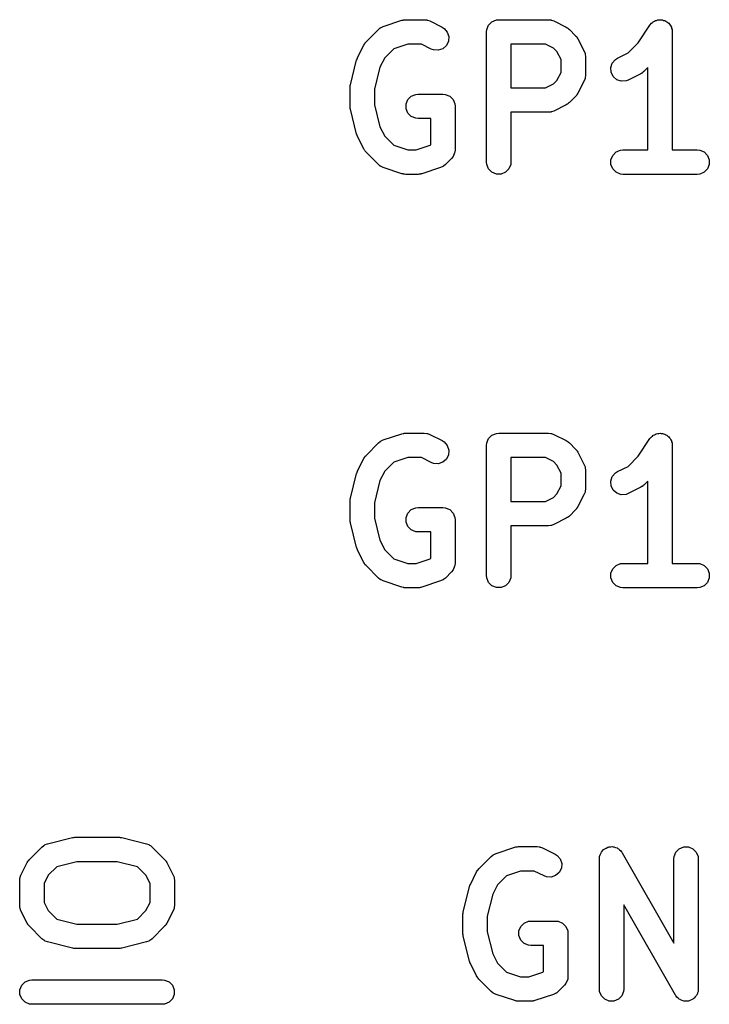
# Model space of a CAD drawing. Extents: x 100 to 226, y -132 to -42.
# Tile 16 of 33: x 211.42 to 215.65, y -95.33 to -89.28. Entities that reach past the tile are written whole.
import ezdxf

# ---------------------------------------------------------------- set-up
doc = ezdxf.new("R2010")
doc.units = 0
doc.layers.add('BLACK', color=7, linetype='CONTINUOUS')

msp = doc.modelspace()

# ---------------------------------------------------------------- linework, layer by layer
at = {"layer": 'BLACK', "linetype": 'CONTINUOUS'}
for p, q in [((213.621073, -89.341107), (213.632438, -89.331779)), ((213.632438, -89.331779), (213.63493, -89.330746)), ((213.63493, -89.330746), (213.636964, -89.328983)), ((213.636964, -89.328983), (213.650389, -89.322989)), ((213.650389, -89.322989), (213.764675, -89.284894)), ((213.764675, -89.284894), (213.771928, -89.283244)), ((213.771928, -89.283244), (213.77376, -89.282486)), ((213.77376, -89.282486), (213.776414, -89.282224)), ((213.776414, -89.282224), (213.779012, -89.281634)), ((213.779012, -89.281634), (213.780986, -89.281774)), ((213.780986, -89.281774), (213.788392, -89.281045)), ((213.788392, -89.281045), (213.902678, -89.281045)), ((213.902678, -89.281045), (213.91731, -89.282486)), ((213.91731, -89.282486), (213.919799, -89.283517)), ((213.919799, -89.283517), (213.922487, -89.283708)), ((213.922487, -89.283708), (213.936219, -89.288963)), ((213.936219, -89.288963), (214.012409, -89.327058)), ((214.012409, -89.327058), (214.024852, -89.33489)), ((214.024852, -89.33489), (214.044025, -89.356998)), ((214.286262, -89.341413), (214.297461, -89.314377)), ((214.297461, -89.314377), (214.318153, -89.293685)), ((214.318153, -89.293685), (214.345189, -89.282486)), ((214.345189, -89.282486), (214.359821, -89.281045)), ((214.359821, -89.281045), (214.664583, -89.281045)), ((214.664583, -89.281045), (214.679215, -89.282486)), ((214.679215, -89.282486), (214.681704, -89.283517)), ((214.681704, -89.283517), (214.684392, -89.283708)), ((214.684392, -89.283708), (214.698124, -89.288963)), ((214.698124, -89.288963), (214.774314, -89.327058)), ((214.774314, -89.327058), (214.780613, -89.331022)), ((214.780613, -89.331022), (214.782441, -89.33178)), ((214.782441, -89.33178), (214.784497, -89.333468)), ((214.784497, -89.333468), (214.786757, -89.33489)), ((214.786757, -89.33489), (214.788056, -89.336388)), ((214.788056, -89.336388), (214.793806, -89.341107)), ((215.21582, -89.42255), (215.287893, -89.314442)), ((215.287893, -89.314442), (215.287927, -89.314399)), ((215.287927, -89.314399), (215.287937, -89.314377)), ((215.287937, -89.314377), (215.287988, -89.314325)), ((215.287988, -89.314325), (215.297209, -89.303067)), ((215.297209, -89.303067), (215.303378, -89.298935)), ((215.303378, -89.298935), (215.308629, -89.293685)), ((215.308629, -89.293685), (215.315418, -89.290872)), ((215.315418, -89.290872), (215.321524, -89.286784)), ((215.321524, -89.286784), (215.328804, -89.285327)), ((215.328804, -89.285327), (215.335665, -89.282486)), ((215.335665, -89.282486), (215.343014, -89.282486)), ((215.343014, -89.282486), (215.350219, -89.281045)), ((215.350219, -89.281045), (215.357503, -89.282486)), ((215.357503, -89.282486), (215.364929, -89.282486)), ((215.364929, -89.282486), (215.371717, -89.285297)), ((215.371717, -89.285297), (215.378926, -89.286724)), ((215.378926, -89.286724), (215.385104, -89.290843)), ((215.385104, -89.290843), (215.391965, -89.293685)), ((215.391965, -89.293685), (215.39716, -89.29888)), ((215.39716, -89.29888), (215.403275, -89.302957)), ((215.403275, -89.302957), (215.407406, -89.309126)), ((215.407406, -89.309126), (215.412657, -89.314377)), ((215.412657, -89.314377), (215.415469, -89.321166)), ((215.415469, -89.321166), (215.419558, -89.327272)), ((215.419558, -89.327272), (215.421014, -89.334552)), ((215.421014, -89.334552), (215.423856, -89.341413)), ((213.544883, -89.417297), (213.621073, -89.341107)), ((214.044025, -89.356998), (214.053279, -89.384759)), ((214.053279, -89.384759), (214.051205, -89.413949)), ((214.284821, -89.356045), (214.286262, -89.341413)), ((214.284821, -90.156045), (214.284821, -89.356045)), ((214.793806, -89.341107), (214.831901, -89.379202)), ((214.831901, -89.379202), (214.836621, -89.384954)), ((214.836621, -89.384954), (214.838117, -89.386251)), ((214.838117, -89.386251), (214.839536, -89.388505)), ((214.839536, -89.388505), (214.841228, -89.390567)), ((214.841228, -89.390567), (214.841986, -89.392397)), ((214.841986, -89.392397), (214.84595, -89.398694)), ((214.84595, -89.398694), (214.884046, -89.474884)), ((215.423856, -89.341413), (215.425281, -89.355891)), ((215.425281, -89.355891), (215.425297, -89.355967)), ((215.425297, -89.355967), (215.425291, -89.355992)), ((215.425291, -89.355992), (215.425297, -89.356045)), ((215.425297, -89.356045), (215.425297, -90.081045)), ((213.492739, -89.51298), (213.530834, -89.436789)), ((213.530834, -89.436789), (213.534798, -89.430489)), ((213.534798, -89.430489), (213.535556, -89.428662)), ((213.535556, -89.428662), (213.537244, -89.426605)), ((213.537244, -89.426605), (213.538666, -89.424346)), ((213.538666, -89.424346), (213.540164, -89.423046)), ((213.540164, -89.423046), (213.544883, -89.417297)), ((213.800562, -89.431045), (213.714619, -89.459692)), ((213.884973, -89.431045), (213.800562, -89.431045)), ((213.945327, -89.461222), (213.884973, -89.431045)), ((214.01601, -89.459297), (213.988249, -89.468551)), ((214.038118, -89.440124), (214.01601, -89.459297)), ((214.051205, -89.413949), (214.038118, -89.440124)), ((214.646878, -89.431045), (214.434821, -89.431045)), ((214.434821, -89.431045), (214.434821, -89.700092)), ((214.696346, -89.455779), (214.646878, -89.431045)), ((214.717229, -89.476662), (214.696346, -89.455779)), ((215.153488, -89.484881), (215.21582, -89.42255)), ((213.489808, -89.520636), (213.492007, -89.514485)), ((213.492007, -89.514485), (213.492329, -89.514049)), ((213.492329, -89.514049), (213.492739, -89.51298)), ((213.659555, -89.514756), (213.630585, -89.572696)), ((213.714619, -89.459692), (213.659555, -89.514756)), ((213.959059, -89.466477), (213.945327, -89.461222)), ((213.988249, -89.468551), (213.959059, -89.466477)), ((214.741964, -89.526131), (214.717229, -89.476662)), ((214.884046, -89.474884), (214.889301, -89.488616)), ((214.889301, -89.488616), (214.889492, -89.491305)), ((214.889492, -89.491305), (214.890523, -89.493794)), ((214.890523, -89.493794), (214.891964, -89.508426)), ((214.891964, -89.508426), (214.891964, -89.622711)), ((215.075741, -89.525366), (215.088184, -89.517534)), ((215.088184, -89.517534), (215.153488, -89.484881)), ((213.448964, -89.680711), (213.48706, -89.52833)), ((213.48706, -89.52833), (213.487445, -89.52725)), ((213.487445, -89.52725), (213.487484, -89.526712)), ((213.487484, -89.526712), (213.489808, -89.520636)), ((213.630585, -89.572696), (213.596725, -89.708137)), ((214.741964, -89.605005), (214.741964, -89.526131)), ((215.047314, -89.575235), (215.056568, -89.547474)), ((215.049388, -89.604425), (215.047314, -89.575235)), ((215.056568, -89.547474), (215.075741, -89.525366)), ((215.275297, -89.575205), (215.250949, -89.599554)), ((215.275297, -90.081045), (215.275297, -89.575205)), ((214.717229, -89.654474), (214.741964, -89.605005)), ((214.889492, -89.639831), (214.889301, -89.642521)), ((214.890523, -89.637343), (214.889492, -89.639831)), ((214.891964, -89.622711), (214.890523, -89.637343)), ((215.062475, -89.6306), (215.049388, -89.604425)), ((215.084583, -89.649773), (215.062475, -89.6306)), ((215.231457, -89.613603), (215.155266, -89.651698)), ((215.237756, -89.609638), (215.231457, -89.613603)), ((215.239584, -89.608881), (215.237756, -89.609638)), ((215.24164, -89.607192), (215.239584, -89.608881)), ((215.2439, -89.605771), (215.24164, -89.607192)), ((215.245199, -89.604272), (215.2439, -89.605771)), ((215.250949, -89.599554), (215.245199, -89.604272)), ((213.446725, -89.698902), (213.446976, -89.696348)), ((213.446725, -89.813188), (213.446725, -89.698902)), ((213.446814, -89.695256), (213.447623, -89.689781)), ((213.446976, -89.696348), (213.446814, -89.695256)), ((213.447623, -89.689781), (213.448166, -89.68427)), ((213.448166, -89.68427), (213.448588, -89.683249)), ((213.448588, -89.683249), (213.448964, -89.680711)), ((214.434821, -89.700092), (214.646878, -89.700092)), ((214.646878, -89.700092), (214.696346, -89.675358)), ((214.696346, -89.675358), (214.717229, -89.654474)), ((214.884046, -89.656253), (214.84595, -89.732443)), ((214.889301, -89.642521), (214.884046, -89.656253)), ((215.112344, -89.659027), (215.084583, -89.649773)), ((215.141534, -89.656953), (215.112344, -89.659027)), ((215.155266, -89.651698), (215.141534, -89.656953)), ((213.596725, -89.708137), (213.596725, -89.803952)), ((213.802223, -89.77152), (213.822915, -89.750828)), ((213.822915, -89.750828), (213.849951, -89.739629)), ((213.849951, -89.739629), (213.864583, -89.738188)), ((213.864583, -89.738188), (214.016964, -89.738188)), ((214.016964, -89.738188), (214.031596, -89.739629)), ((214.031596, -89.739629), (214.058632, -89.750828)), ((214.058632, -89.750828), (214.079324, -89.77152)), ((214.831901, -89.751935), (214.793806, -89.79003)), ((214.836621, -89.746182), (214.831901, -89.751935)), ((214.838117, -89.744886), (214.836621, -89.746182)), ((214.839536, -89.742631), (214.838117, -89.744886)), ((214.841228, -89.74057), (214.839536, -89.742631)), ((214.841986, -89.738739), (214.841228, -89.74057)), ((214.84595, -89.732443), (214.841986, -89.738739)), ((213.446976, -89.815741), (213.446725, -89.813188)), ((213.446814, -89.816834), (213.446976, -89.815741)), ((213.447623, -89.822308), (213.446814, -89.816834)), ((213.448166, -89.82782), (213.447623, -89.822308)), ((213.596725, -89.803952), (213.630585, -89.939392)), ((213.791024, -89.798556), (213.802223, -89.77152)), ((213.791024, -89.82782), (213.791024, -89.798556)), ((214.079324, -89.77152), (214.090523, -89.798556)), ((214.090523, -89.798556), (214.091964, -89.813188)), ((214.091964, -89.813188), (214.091964, -90.079854)), ((214.774314, -89.804079), (214.698124, -89.842174)), ((214.780613, -89.800114), (214.774314, -89.804079)), ((214.782441, -89.799357), (214.780613, -89.800114)), ((214.784497, -89.797668), (214.782441, -89.799357)), ((214.786757, -89.796247), (214.784497, -89.797668)), ((214.788056, -89.794748), (214.786757, -89.796247)), ((214.793806, -89.79003), (214.788056, -89.794748)), ((213.448588, -89.82884), (213.448166, -89.82782)), ((213.448964, -89.831379), (213.448588, -89.82884)), ((213.48706, -89.98376), (213.448964, -89.831379)), ((213.802223, -89.854856), (213.791024, -89.82782)), ((213.822915, -89.875548), (213.802223, -89.854856)), ((213.849951, -89.886747), (213.822915, -89.875548)), ((214.664583, -89.850092), (214.434821, -89.850092)), ((214.434821, -89.850092), (214.434821, -90.156045)), ((214.679215, -89.848651), (214.664583, -89.850092)), ((214.681704, -89.847619), (214.679215, -89.848651)), ((214.684392, -89.847429), (214.681704, -89.847619)), ((214.698124, -89.842174), (214.684392, -89.847429)), ((213.630585, -89.939392), (213.659555, -89.997332)), ((213.864583, -89.888188), (213.849951, -89.886747)), ((213.941964, -89.888188), (213.864583, -89.888188)), ((213.941964, -90.048788), (213.941964, -89.888188)), ((213.487445, -89.984839), (213.48706, -89.98376)), ((213.487484, -89.985378), (213.487445, -89.984839)), ((213.489808, -89.991453), (213.487484, -89.985378)), ((213.492007, -89.997605), (213.489808, -89.991453)), ((213.492329, -89.99804), (213.492007, -89.997605)), ((213.492739, -89.99911), (213.492329, -89.99804)), ((213.530834, -90.0753), (213.492739, -89.99911)), ((213.659555, -89.997332), (213.71462, -90.052398)), ((213.71462, -90.052398), (213.800562, -90.081045)), ((213.852413, -90.081045), (213.938354, -90.052398)), ((213.938354, -90.052398), (213.941964, -90.048788)), ((213.534797, -90.081596), (213.530834, -90.0753)), ((213.535555, -90.083426), (213.534797, -90.081596)), ((213.537244, -90.085484), (213.535555, -90.083426)), ((213.538666, -90.087743), (213.537244, -90.085484)), ((213.540164, -90.089042), (213.538666, -90.087743)), ((213.544883, -90.094792), (213.540164, -90.089042)), ((213.621073, -90.170983), (213.544883, -90.094792)), ((213.800562, -90.081045), (213.852413, -90.081045)), ((214.079325, -90.121522), (214.069997, -90.132887)), ((214.089009, -90.098141), (214.079325, -90.121522)), ((214.090523, -90.094486), (214.089009, -90.098141)), ((214.091964, -90.079854), (214.090523, -90.094486)), ((215.048166, -90.141413), (215.059365, -90.114377)), ((215.059365, -90.114377), (215.080057, -90.093685)), ((215.080057, -90.093685), (215.107093, -90.082486)), ((215.107093, -90.082486), (215.121725, -90.081045)), ((215.121725, -90.081045), (215.275297, -90.081045)), ((215.425297, -90.081045), (215.578868, -90.081045)), ((215.578868, -90.081045), (215.5935, -90.082486)), ((215.5935, -90.082486), (215.620536, -90.093685)), ((215.620536, -90.093685), (215.641228, -90.114377)), ((215.641228, -90.114377), (215.652427, -90.141413)), ((213.632438, -90.18031), (213.621073, -90.170983)), ((213.634928, -90.181341), (213.632438, -90.18031)), ((213.636964, -90.183107), (213.634928, -90.181341)), ((213.650389, -90.189101), (213.636964, -90.183107)), ((214.016011, -90.183107), (214.002585, -90.189101)), ((214.018047, -90.18134), (214.016011, -90.183107)), ((214.020536, -90.18031), (214.018047, -90.18134)), ((214.031901, -90.170983), (214.020536, -90.18031)), ((214.069997, -90.132887), (214.031901, -90.170983)), ((214.286262, -90.170677), (214.284821, -90.156045)), ((214.297461, -90.197713), (214.286262, -90.170677)), ((214.43338, -90.170677), (214.422181, -90.197713)), ((214.434821, -90.156045), (214.43338, -90.170677)), ((215.048166, -90.170677), (215.048166, -90.141413)), ((215.059365, -90.197713), (215.048166, -90.170677)), ((215.652427, -90.170677), (215.641228, -90.197713)), ((215.652427, -90.141413), (215.652427, -90.170677)), ((213.764675, -90.227196), (213.650389, -90.189101)), ((213.771928, -90.228845), (213.764675, -90.227196)), ((213.77376, -90.229604), (213.771928, -90.228845)), ((213.776414, -90.229865), (213.77376, -90.229604)), ((213.779012, -90.230456), (213.776414, -90.229865)), ((213.780986, -90.230315), (213.779012, -90.230456)), ((213.788392, -90.231045), (213.780986, -90.230315)), ((213.864583, -90.231045), (213.788392, -90.231045)), ((213.871988, -90.230315), (213.864583, -90.231045)), ((213.873963, -90.230456), (213.871988, -90.230315)), ((213.87656, -90.229865), (213.873963, -90.230456)), ((213.879215, -90.229604), (213.87656, -90.229865)), ((213.881046, -90.228845), (213.879215, -90.229604)), ((213.8883, -90.227196), (213.881046, -90.228845)), ((214.002585, -90.189101), (213.8883, -90.227196)), ((214.318153, -90.218405), (214.297461, -90.197713)), ((214.345189, -90.229604), (214.318153, -90.218405)), ((214.374453, -90.229604), (214.345189, -90.229604)), ((214.401489, -90.218405), (214.374453, -90.229604)), ((214.422181, -90.197713), (214.401489, -90.218405)), ((215.080057, -90.218405), (215.059365, -90.197713)), ((215.107093, -90.229604), (215.080057, -90.218405)), ((215.121725, -90.231045), (215.107093, -90.229604)), ((215.578868, -90.231045), (215.121725, -90.231045)), ((215.5935, -90.229604), (215.578868, -90.231045)), ((215.620536, -90.218405), (215.5935, -90.229604)), ((215.641228, -90.197713), (215.620536, -90.218405)), ((213.621073, -91.881107), (213.632438, -91.871779)), ((213.632438, -91.871779), (213.63493, -91.870746)), ((213.63493, -91.870746), (213.636964, -91.868983)), ((213.636964, -91.868983), (213.650389, -91.862989)), ((213.650389, -91.862989), (213.764675, -91.824894)), ((213.764675, -91.824894), (213.771928, -91.823244)), ((213.771928, -91.823244), (213.77376, -91.822486)), ((213.77376, -91.822486), (213.776414, -91.822224)), ((213.776414, -91.822224), (213.779012, -91.821634)), ((213.779012, -91.821634), (213.780986, -91.821774)), ((213.780986, -91.821774), (213.788392, -91.821045)), ((213.788392, -91.821045), (213.902678, -91.821045)), ((213.902678, -91.821045), (213.91731, -91.822486)), ((213.91731, -91.822486), (213.919799, -91.823517)), ((213.919799, -91.823517), (213.922487, -91.823708)), ((213.922487, -91.823708), (213.936219, -91.828963)), ((213.936219, -91.828963), (214.012409, -91.867058)), ((214.012409, -91.867058), (214.024852, -91.87489)), ((214.024852, -91.87489), (214.044025, -91.896998)), ((214.286262, -91.881413), (214.297461, -91.854377)), ((214.297461, -91.854377), (214.318153, -91.833685)), ((214.318153, -91.833685), (214.345189, -91.822486)), ((214.345189, -91.822486), (214.359821, -91.821045)), ((214.359821, -91.821045), (214.664583, -91.821045)), ((214.664583, -91.821045), (214.679215, -91.822486)), ((214.679215, -91.822486), (214.681704, -91.823517)), ((214.681704, -91.823517), (214.684392, -91.823708)), ((214.684392, -91.823708), (214.698124, -91.828963)), ((214.698124, -91.828963), (214.774314, -91.867058)), ((214.774314, -91.867058), (214.780613, -91.871022)), ((214.780613, -91.871022), (214.782441, -91.87178)), ((214.782441, -91.87178), (214.784497, -91.873468)), ((214.784497, -91.873468), (214.786757, -91.87489)), ((214.786757, -91.87489), (214.788056, -91.876388)), ((214.788056, -91.876388), (214.793806, -91.881107)), ((215.21582, -91.96255), (215.287893, -91.854442)), ((215.287893, -91.854442), (215.287927, -91.854399)), ((215.287927, -91.854399), (215.287937, -91.854377)), ((215.287937, -91.854377), (215.287988, -91.854325)), ((215.287988, -91.854325), (215.297209, -91.843067)), ((215.297209, -91.843067), (215.303378, -91.838935)), ((215.303378, -91.838935), (215.308629, -91.833685)), ((215.308629, -91.833685), (215.315418, -91.830872)), ((215.315418, -91.830872), (215.321524, -91.826784)), ((215.321524, -91.826784), (215.328804, -91.825327)), ((215.328804, -91.825327), (215.335665, -91.822486)), ((215.335665, -91.822486), (215.343014, -91.822486)), ((215.343014, -91.822486), (215.350219, -91.821045)), ((215.350219, -91.821045), (215.357503, -91.822486)), ((215.357503, -91.822486), (215.364929, -91.822486)), ((215.364929, -91.822486), (215.371717, -91.825297)), ((215.371717, -91.825297), (215.378926, -91.826724)), ((215.378926, -91.826724), (215.385104, -91.830843)), ((215.385104, -91.830843), (215.391965, -91.833685)), ((215.391965, -91.833685), (215.39716, -91.83888)), ((215.39716, -91.83888), (215.403275, -91.842957)), ((215.403275, -91.842957), (215.407406, -91.849126)), ((215.407406, -91.849126), (215.412657, -91.854377)), ((215.412657, -91.854377), (215.415469, -91.861166)), ((215.415469, -91.861166), (215.419558, -91.867272)), ((215.419558, -91.867272), (215.421014, -91.874552)), ((215.421014, -91.874552), (215.423856, -91.881413)), ((213.544883, -91.957297), (213.621073, -91.881107)), ((214.044025, -91.896998), (214.053279, -91.924759)), ((214.053279, -91.924759), (214.051205, -91.953949)), ((214.284821, -91.896045), (214.286262, -91.881413)), ((214.284821, -92.696045), (214.284821, -91.896045)), ((214.793806, -91.881107), (214.831901, -91.919202)), ((214.831901, -91.919202), (214.836621, -91.924954)), ((214.836621, -91.924954), (214.838117, -91.926251)), ((214.838117, -91.926251), (214.839536, -91.928505)), ((214.839536, -91.928505), (214.841228, -91.930567)), ((214.841228, -91.930567), (214.841986, -91.932397)), ((214.841986, -91.932397), (214.84595, -91.938694)), ((214.84595, -91.938694), (214.884046, -92.014884)), ((215.423856, -91.881413), (215.425281, -91.895891)), ((215.425281, -91.895891), (215.425297, -91.895967)), ((215.425297, -91.895967), (215.425291, -91.895992)), ((215.425291, -91.895992), (215.425297, -91.896045)), ((215.425297, -91.896045), (215.425297, -92.621045)), ((213.492739, -92.05298), (213.530834, -91.976789)), ((213.530834, -91.976789), (213.534798, -91.970489)), ((213.534798, -91.970489), (213.535556, -91.968662)), ((213.535556, -91.968662), (213.537244, -91.966605)), ((213.537244, -91.966605), (213.538666, -91.964346)), ((213.538666, -91.964346), (213.540164, -91.963046)), ((213.540164, -91.963046), (213.544883, -91.957297)), ((213.714619, -91.999692), (213.659555, -92.054756)), ((213.800562, -91.971045), (213.714619, -91.999692)), ((213.884973, -91.971045), (213.800562, -91.971045)), ((213.945327, -92.001222), (213.884973, -91.971045)), ((214.01601, -91.999297), (213.988249, -92.008551)), ((214.038118, -91.980124), (214.01601, -91.999297)), ((214.051205, -91.953949), (214.038118, -91.980124)), ((214.646878, -91.971045), (214.434821, -91.971045)), ((214.434821, -91.971045), (214.434821, -92.240092)), ((214.696346, -91.995779), (214.646878, -91.971045)), ((214.717229, -92.016662), (214.696346, -91.995779)), ((215.153488, -92.024881), (215.21582, -91.96255)), ((213.489808, -92.060636), (213.492007, -92.054485)), ((213.492007, -92.054485), (213.492329, -92.054049)), ((213.492329, -92.054049), (213.492739, -92.05298)), ((213.659555, -92.054756), (213.630585, -92.112696)), ((213.959059, -92.006477), (213.945327, -92.001222)), ((213.988249, -92.008551), (213.959059, -92.006477)), ((214.741964, -92.066131), (214.717229, -92.016662)), ((214.884046, -92.014884), (214.889301, -92.028616)), ((214.889301, -92.028616), (214.889492, -92.031305)), ((214.889492, -92.031305), (214.890523, -92.033794)), ((214.890523, -92.033794), (214.891964, -92.048426)), ((214.891964, -92.048426), (214.891964, -92.162711)), ((215.075741, -92.065366), (215.088184, -92.057534)), ((215.088184, -92.057534), (215.153488, -92.024881)), ((213.448964, -92.220711), (213.48706, -92.06833)), ((213.48706, -92.06833), (213.487445, -92.06725)), ((213.487445, -92.06725), (213.487484, -92.066712)), ((213.487484, -92.066712), (213.489808, -92.060636)), ((213.630585, -92.112696), (213.596725, -92.248137)), ((214.741964, -92.145005), (214.741964, -92.066131)), ((215.047314, -92.115235), (215.056568, -92.087474)), ((215.049388, -92.144425), (215.047314, -92.115235)), ((215.056568, -92.087474), (215.075741, -92.065366)), ((215.275297, -92.115205), (215.250949, -92.139554)), ((215.275297, -92.621045), (215.275297, -92.115205)), ((214.717229, -92.194474), (214.741964, -92.145005)), ((214.889492, -92.179831), (214.889301, -92.182521)), ((214.890523, -92.177343), (214.889492, -92.179831)), ((214.891964, -92.162711), (214.890523, -92.177343)), ((215.062475, -92.1706), (215.049388, -92.144425)), ((215.084583, -92.189773), (215.062475, -92.1706)), ((215.231457, -92.153603), (215.155266, -92.191698)), ((215.237756, -92.149638), (215.231457, -92.153603)), ((215.239584, -92.148881), (215.237756, -92.149638)), ((215.24164, -92.147192), (215.239584, -92.148881)), ((215.2439, -92.145771), (215.24164, -92.147192)), ((215.245199, -92.144272), (215.2439, -92.145771)), ((215.250949, -92.139554), (215.245199, -92.144272)), ((213.446725, -92.238902), (213.446976, -92.236348)), ((213.446725, -92.353188), (213.446725, -92.238902)), ((213.446814, -92.235256), (213.447623, -92.229781)), ((213.446976, -92.236348), (213.446814, -92.235256)), ((213.447623, -92.229781), (213.448166, -92.22427)), ((213.448166, -92.22427), (213.448588, -92.223249)), ((213.448588, -92.223249), (213.448964, -92.220711)), ((214.434821, -92.240092), (214.646878, -92.240092)), ((214.646878, -92.240092), (214.696346, -92.215358)), ((214.696346, -92.215358), (214.717229, -92.194474)), ((214.884046, -92.196253), (214.84595, -92.272443)), ((214.889301, -92.182521), (214.884046, -92.196253)), ((215.112344, -92.199027), (215.084583, -92.189773)), ((215.141534, -92.196953), (215.112344, -92.199027)), ((215.155266, -92.191698), (215.141534, -92.196953)), ((213.596725, -92.248137), (213.596725, -92.343952)), ((213.802223, -92.31152), (213.822915, -92.290828)), ((213.822915, -92.290828), (213.849951, -92.279629)), ((213.849951, -92.279629), (213.864583, -92.278188)), ((213.864583, -92.278188), (214.016964, -92.278188)), ((214.016964, -92.278188), (214.031596, -92.279629)), ((214.031596, -92.279629), (214.058632, -92.290828)), ((214.058632, -92.290828), (214.079324, -92.31152)), ((214.831901, -92.291935), (214.793806, -92.33003)), ((214.836621, -92.286182), (214.831901, -92.291935)), ((214.838117, -92.284886), (214.836621, -92.286182)), ((214.839536, -92.282631), (214.838117, -92.284886)), ((214.841228, -92.28057), (214.839536, -92.282631)), ((214.841986, -92.278739), (214.841228, -92.28057)), ((214.84595, -92.272443), (214.841986, -92.278739)), ((213.446976, -92.355741), (213.446725, -92.353188)), ((213.446814, -92.356834), (213.446976, -92.355741)), ((213.447623, -92.362308), (213.446814, -92.356834)), ((213.448166, -92.36782), (213.447623, -92.362308)), ((213.596725, -92.343952), (213.630585, -92.479392)), ((213.791024, -92.338556), (213.802223, -92.31152)), ((213.791024, -92.36782), (213.791024, -92.338556)), ((214.079324, -92.31152), (214.090523, -92.338556)), ((214.090523, -92.338556), (214.091964, -92.353188)), ((214.091964, -92.353188), (214.091964, -92.619854)), ((214.774314, -92.344079), (214.698124, -92.382174)), ((214.780613, -92.340114), (214.774314, -92.344079)), ((214.782441, -92.339357), (214.780613, -92.340114)), ((214.784497, -92.337668), (214.782441, -92.339357)), ((214.786757, -92.336247), (214.784497, -92.337668)), ((214.788056, -92.334748), (214.786757, -92.336247)), ((214.793806, -92.33003), (214.788056, -92.334748)), ((213.448588, -92.36884), (213.448166, -92.36782)), ((213.448964, -92.371379), (213.448588, -92.36884)), ((213.48706, -92.52376), (213.448964, -92.371379)), ((213.802223, -92.394856), (213.791024, -92.36782)), ((213.822915, -92.415548), (213.802223, -92.394856)), ((213.849951, -92.426747), (213.822915, -92.415548)), ((214.664583, -92.390092), (214.434821, -92.390092)), ((214.434821, -92.390092), (214.434821, -92.696045)), ((214.679215, -92.388651), (214.664583, -92.390092)), ((214.681704, -92.387619), (214.679215, -92.388651)), ((214.684392, -92.387429), (214.681704, -92.387619)), ((214.698124, -92.382174), (214.684392, -92.387429)), ((213.630585, -92.479392), (213.659555, -92.537332)), ((213.864583, -92.428188), (213.849951, -92.426747)), ((213.941964, -92.428188), (213.864583, -92.428188)), ((213.941964, -92.588788), (213.941964, -92.428188)), ((213.487445, -92.524839), (213.48706, -92.52376)), ((213.487484, -92.525378), (213.487445, -92.524839)), ((213.489808, -92.531453), (213.487484, -92.525378)), ((213.492007, -92.537605), (213.489808, -92.531453)), ((213.492329, -92.53804), (213.492007, -92.537605)), ((213.492739, -92.53911), (213.492329, -92.53804)), ((213.530834, -92.6153), (213.492739, -92.53911)), ((213.659555, -92.537332), (213.71462, -92.592398)), ((213.71462, -92.592398), (213.800562, -92.621045)), ((213.852413, -92.621045), (213.938354, -92.592398)), ((213.938354, -92.592398), (213.941964, -92.588788)), ((213.534797, -92.621596), (213.530834, -92.6153)), ((213.535555, -92.623426), (213.534797, -92.621596)), ((213.537244, -92.625484), (213.535555, -92.623426)), ((213.538666, -92.627743), (213.537244, -92.625484)), ((213.540164, -92.629042), (213.538666, -92.627743)), ((213.544883, -92.634792), (213.540164, -92.629042)), ((213.621073, -92.710983), (213.544883, -92.634792)), ((213.800562, -92.621045), (213.852413, -92.621045)), ((214.079325, -92.661522), (214.069997, -92.672887)), ((214.089009, -92.638141), (214.079325, -92.661522)), ((214.090523, -92.634486), (214.089009, -92.638141)), ((214.091964, -92.619854), (214.090523, -92.634486)), ((215.048166, -92.681413), (215.059365, -92.654377)), ((215.059365, -92.654377), (215.080057, -92.633685)), ((215.080057, -92.633685), (215.107093, -92.622486)), ((215.107093, -92.622486), (215.121725, -92.621045)), ((215.121725, -92.621045), (215.275297, -92.621045)), ((215.425297, -92.621045), (215.578868, -92.621045)), ((215.578868, -92.621045), (215.5935, -92.622486)), ((215.5935, -92.622486), (215.620536, -92.633685)), ((215.620536, -92.633685), (215.641228, -92.654377)), ((215.641228, -92.654377), (215.652427, -92.681413)), ((213.632438, -92.72031), (213.621073, -92.710983)), ((213.634928, -92.721341), (213.632438, -92.72031)), ((213.636964, -92.723107), (213.634928, -92.721341)), ((213.650389, -92.729101), (213.636964, -92.723107)), ((214.016011, -92.723107), (214.002585, -92.729101)), ((214.018047, -92.72134), (214.016011, -92.723107)), ((214.020536, -92.72031), (214.018047, -92.72134)), ((214.031901, -92.710983), (214.020536, -92.72031)), ((214.069997, -92.672887), (214.031901, -92.710983)), ((214.286262, -92.710677), (214.284821, -92.696045)), ((214.297461, -92.737713), (214.286262, -92.710677)), ((214.43338, -92.710677), (214.422181, -92.737713)), ((214.434821, -92.696045), (214.43338, -92.710677)), ((215.048166, -92.710677), (215.048166, -92.681413)), ((215.059365, -92.737713), (215.048166, -92.710677)), ((215.652427, -92.710677), (215.641228, -92.737713)), ((215.652427, -92.681413), (215.652427, -92.710677)), ((213.764675, -92.767196), (213.650389, -92.729101)), ((213.771928, -92.768845), (213.764675, -92.767196)), ((213.77376, -92.769604), (213.771928, -92.768845)), ((213.776414, -92.769865), (213.77376, -92.769604)), ((213.779012, -92.770456), (213.776414, -92.769865)), ((213.780986, -92.770315), (213.779012, -92.770456)), ((213.788392, -92.771045), (213.780986, -92.770315)), ((213.864583, -92.771045), (213.788392, -92.771045)), ((213.871988, -92.770315), (213.864583, -92.771045)), ((213.873963, -92.770456), (213.871988, -92.770315)), ((213.87656, -92.769865), (213.873963, -92.770456)), ((213.879215, -92.769604), (213.87656, -92.769865)), ((213.881046, -92.768845), (213.879215, -92.769604)), ((213.8883, -92.767196), (213.881046, -92.768845)), ((214.002585, -92.729101), (213.8883, -92.767196)), ((214.318153, -92.758405), (214.297461, -92.737713)), ((214.345189, -92.769604), (214.318153, -92.758405)), ((214.374453, -92.769604), (214.345189, -92.769604)), ((214.401489, -92.758405), (214.374453, -92.769604)), ((214.422181, -92.737713), (214.401489, -92.758405)), ((215.080057, -92.758405), (215.059365, -92.737713)), ((215.107093, -92.769604), (215.080057, -92.758405)), ((215.121725, -92.771045), (215.107093, -92.769604)), ((215.578868, -92.771045), (215.121725, -92.771045)), ((215.5935, -92.769604), (215.578868, -92.771045)), ((215.620536, -92.758405), (215.5935, -92.769604)), ((215.641228, -92.737713), (215.620536, -92.758405)), ((211.554797, -94.363573), (211.566162, -94.354246)), ((211.566162, -94.354246), (211.571313, -94.352112)), ((211.571313, -94.352112), (211.575794, -94.348792)), ((211.575794, -94.348792), (211.58964, -94.343845)), ((211.58964, -94.343845), (211.742021, -94.30575)), ((211.742021, -94.30575), (211.744558, -94.305374)), ((211.744558, -94.305374), (211.745579, -94.304952)), ((211.745579, -94.304952), (211.751081, -94.30441)), ((211.751081, -94.30441), (211.756566, -94.303599)), ((211.756566, -94.303599), (211.757661, -94.303762)), ((211.757661, -94.303762), (211.760211, -94.303511)), ((211.760211, -94.303511), (212.026878, -94.303511)), ((212.026878, -94.303511), (212.029431, -94.303762)), ((212.029431, -94.303762), (212.030523, -94.3036)), ((212.030523, -94.3036), (212.035995, -94.304408)), ((212.035995, -94.304408), (212.04151, -94.304952)), ((212.04151, -94.304952), (212.042531, -94.305375)), ((212.042531, -94.305375), (212.045068, -94.30575)), ((212.045068, -94.30575), (212.197449, -94.343845)), ((212.197449, -94.343845), (212.211295, -94.348792)), ((212.211295, -94.348792), (212.215776, -94.352112)), ((212.215776, -94.352112), (212.220927, -94.354246)), ((212.220927, -94.354246), (212.232292, -94.363573)), ((211.478607, -94.439764), (211.554797, -94.363573)), ((212.232292, -94.363573), (212.308483, -94.439764)), ((214.313931, -94.421107), (214.325296, -94.411779)), ((214.325296, -94.411779), (214.327788, -94.410746)), ((214.327788, -94.410746), (214.329822, -94.408983)), ((214.329822, -94.408983), (214.343247, -94.402989)), ((214.343247, -94.402989), (214.457533, -94.364894)), ((214.457533, -94.364894), (214.464786, -94.363244)), ((214.464786, -94.363244), (214.466618, -94.362486)), ((214.466618, -94.362486), (214.469272, -94.362224)), ((214.469272, -94.362224), (214.47187, -94.361634)), ((214.47187, -94.361634), (214.473844, -94.361774)), ((214.473844, -94.361774), (214.48125, -94.361045)), ((214.48125, -94.361045), (214.595536, -94.361045)), ((214.595536, -94.361045), (214.610168, -94.362486)), ((214.610168, -94.362486), (214.612657, -94.363517)), ((214.612657, -94.363517), (214.615345, -94.363708)), ((214.615345, -94.363708), (214.629077, -94.368963)), ((214.629077, -94.368963), (214.705267, -94.407058)), ((214.705267, -94.407058), (214.71771, -94.41489)), ((214.71771, -94.41489), (214.736883, -94.436998)), ((214.97912, -94.421413), (214.982937, -94.412197)), ((214.982937, -94.412197), (214.985562, -94.402574)), ((214.985562, -94.402574), (214.988489, -94.398793)), ((214.988489, -94.398793), (214.990319, -94.394377)), ((214.990319, -94.394377), (214.997369, -94.387326)), ((214.997369, -94.387326), (215.003479, -94.379437)), ((215.003479, -94.379437), (215.007632, -94.377063)), ((215.007632, -94.377063), (215.011011, -94.373685)), ((215.011011, -94.373685), (215.020223, -94.369868)), ((215.020223, -94.369868), (215.028888, -94.364918)), ((215.028888, -94.364918), (215.033631, -94.364315)), ((215.033631, -94.364315), (215.038047, -94.362486)), ((215.038047, -94.362486), (215.048021, -94.362486)), ((215.048021, -94.362486), (215.057918, -94.361228)), ((215.057918, -94.361228), (215.06253, -94.362486)), ((215.06253, -94.362486), (215.067311, -94.362486)), ((215.067311, -94.362486), (215.076526, -94.366303)), ((215.076526, -94.366303), (215.08615, -94.368928)), ((215.08615, -94.368928), (215.08993, -94.371855)), ((215.08993, -94.371855), (215.094347, -94.373685)), ((215.094347, -94.373685), (215.101397, -94.380735)), ((215.101397, -94.380735), (215.109287, -94.386845)), ((215.109287, -94.386845), (215.113639, -94.392977)), ((215.113639, -94.392977), (215.115039, -94.394377)), ((215.115039, -94.394377), (215.115608, -94.395751)), ((215.115608, -94.395751), (215.117797, -94.398835)), ((215.117797, -94.398835), (215.434822, -94.953628)), ((215.436263, -94.421413), (215.447462, -94.394377)), ((215.447462, -94.394377), (215.468154, -94.373685)), ((215.468154, -94.373685), (215.49519, -94.362486)), ((215.49519, -94.362486), (215.524454, -94.362486)), ((215.524454, -94.362486), (215.55149, -94.373685)), ((215.55149, -94.373685), (215.572182, -94.394377)), ((215.572182, -94.394377), (215.583381, -94.421413)), ((211.426463, -94.535446), (211.464558, -94.459256)), ((211.464558, -94.459256), (211.468521, -94.452959)), ((211.468521, -94.452959), (211.469279, -94.45113)), ((211.469279, -94.45113), (211.470968, -94.449071)), ((211.470968, -94.449071), (211.47239, -94.446813)), ((211.47239, -94.446813), (211.473888, -94.445513)), ((211.473888, -94.445513), (211.478607, -94.439764)), ((211.769445, -94.453511), (211.646173, -94.484328)), ((212.017644, -94.453511), (211.769445, -94.453511)), ((212.140915, -94.484328), (212.017644, -94.453511)), ((212.308483, -94.439764), (212.313201, -94.445513)), ((212.313201, -94.445513), (212.3147, -94.446813)), ((212.3147, -94.446813), (212.316121, -94.449072)), ((212.316121, -94.449072), (212.31781, -94.451129)), ((212.31781, -94.451129), (212.318567, -94.452956)), ((212.318567, -94.452956), (212.322532, -94.459256)), ((212.322532, -94.459256), (212.360627, -94.535446)), ((214.237741, -94.497297), (214.313931, -94.421107)), ((214.736883, -94.436998), (214.746137, -94.464759)), ((214.746137, -94.464759), (214.744063, -94.493949)), ((214.977679, -94.436045), (214.978049, -94.432281)), ((214.977679, -95.236045), (214.977679, -94.436045)), ((214.977862, -94.430806), (214.978383, -94.428895)), ((214.978049, -94.432281), (214.977862, -94.430806)), ((214.978383, -94.428895), (214.97912, -94.421413)), ((215.434822, -94.436045), (215.436263, -94.421413)), ((215.434822, -94.953628), (215.434822, -94.436045)), ((215.583381, -94.421413), (215.584822, -94.436045)), ((215.584822, -94.436045), (215.584822, -95.236045)), ((211.421208, -94.549178), (211.426463, -94.535446)), ((211.593279, -94.537223), (211.568545, -94.586692)), ((211.646173, -94.484328), (211.593279, -94.537223)), ((212.193811, -94.537224), (212.140915, -94.484328)), ((212.218545, -94.586692), (212.193811, -94.537224)), ((212.360627, -94.535446), (212.365882, -94.549178)), ((214.185597, -94.59298), (214.223692, -94.516789)), ((214.223692, -94.516789), (214.227656, -94.510489)), ((214.227656, -94.510489), (214.228414, -94.508662)), ((214.228414, -94.508662), (214.230102, -94.506605)), ((214.230102, -94.506605), (214.231524, -94.504346)), ((214.231524, -94.504346), (214.233022, -94.503046)), ((214.233022, -94.503046), (214.237741, -94.497297)), ((214.407477, -94.539692), (214.352413, -94.594756)), ((214.49342, -94.511045), (214.407477, -94.539692)), ((214.577831, -94.511045), (214.49342, -94.511045)), ((214.638185, -94.541222), (214.577831, -94.511045)), ((214.708868, -94.539297), (214.681107, -94.548551)), ((214.730976, -94.520124), (214.708868, -94.539297)), ((214.744063, -94.493949), (214.730976, -94.520124)), ((211.418545, -94.568987), (211.419986, -94.554355)), ((211.418545, -94.721368), (211.418545, -94.568987)), ((211.419986, -94.554355), (211.421017, -94.551865)), ((211.421017, -94.551865), (211.421208, -94.549178)), ((211.568545, -94.586692), (211.568545, -94.703663)), ((212.218545, -94.703663), (212.218545, -94.586692)), ((212.365882, -94.549178), (212.366072, -94.551865)), ((212.366072, -94.551865), (212.367104, -94.554355)), ((212.367104, -94.554355), (212.368545, -94.568987)), ((212.368545, -94.568987), (212.368545, -94.721368)), ((214.180342, -94.606712), (214.182666, -94.600636)), ((214.182666, -94.600636), (214.184865, -94.594485)), ((214.184865, -94.594485), (214.185187, -94.594049)), ((214.185187, -94.594049), (214.185597, -94.59298)), ((214.352413, -94.594756), (214.323443, -94.652696)), ((214.651917, -94.546477), (214.638185, -94.541222)), ((214.681107, -94.548551), (214.651917, -94.546477)), ((214.141822, -94.760711), (214.179918, -94.60833)), ((214.179918, -94.60833), (214.180303, -94.60725)), ((214.180303, -94.60725), (214.180342, -94.606712)), ((214.323443, -94.652696), (214.289583, -94.788137)), ((211.419986, -94.736), (211.418545, -94.721368)), ((211.568545, -94.703663), (211.593279, -94.753132)), ((212.19381, -94.753131), (212.218545, -94.703663)), ((212.368545, -94.721368), (212.367104, -94.736)), ((215.444704, -95.273255), (215.127679, -94.718461)), ((215.127679, -94.718461), (215.127679, -95.236045)), ((211.421017, -94.738489), (211.419986, -94.736)), ((211.421208, -94.741177), (211.421017, -94.738489)), ((211.426463, -94.754909), (211.421208, -94.741177)), ((211.464558, -94.8311), (211.426463, -94.754909)), ((211.593279, -94.753132), (211.646173, -94.806026)), ((212.140915, -94.806026), (212.19381, -94.753131)), ((212.360627, -94.754909), (212.322532, -94.8311)), ((212.365882, -94.741177), (212.360627, -94.754909)), ((212.366072, -94.738489), (212.365882, -94.741177)), ((212.367104, -94.736), (212.366072, -94.738489)), ((214.139583, -94.778902), (214.139834, -94.776348)), ((214.139583, -94.893188), (214.139583, -94.778902)), ((214.139672, -94.775256), (214.140481, -94.769781)), ((214.139834, -94.776348), (214.139672, -94.775256)), ((214.140481, -94.769781), (214.141024, -94.76427)), ((214.141024, -94.76427), (214.141446, -94.763249)), ((214.141446, -94.763249), (214.141822, -94.760711)), ((211.468522, -94.837399), (211.464558, -94.8311)), ((211.46928, -94.839227), (211.468522, -94.837399)), ((211.470968, -94.841283), (211.46928, -94.839227)), ((211.47239, -94.843543), (211.470968, -94.841283)), ((211.646173, -94.806026), (211.769446, -94.836845)), ((211.769446, -94.836845), (212.017643, -94.836845)), ((212.017643, -94.836845), (212.140915, -94.806026)), ((212.316121, -94.841283), (212.3147, -94.843543)), ((212.31781, -94.839227), (212.316121, -94.841283)), ((212.318567, -94.837399), (212.31781, -94.839227)), ((212.322532, -94.8311), (212.318567, -94.837399)), ((214.289583, -94.788137), (214.289583, -94.883952)), ((214.495081, -94.85152), (214.515773, -94.830828)), ((214.515773, -94.830828), (214.542809, -94.819629)), ((214.542809, -94.819629), (214.557441, -94.818188)), ((214.557441, -94.818188), (214.709822, -94.818188)), ((214.709822, -94.818188), (214.724454, -94.819629)), ((214.724454, -94.819629), (214.75149, -94.830828)), ((214.75149, -94.830828), (214.772182, -94.85152)), ((211.473888, -94.844842), (211.47239, -94.843543)), ((211.478607, -94.850592), (211.473888, -94.844842)), ((211.554797, -94.926782), (211.478607, -94.850592)), ((212.308483, -94.850592), (212.232292, -94.926782)), ((212.313201, -94.844842), (212.308483, -94.850592)), ((212.3147, -94.843543), (212.313201, -94.844842)), ((214.139834, -94.895741), (214.139583, -94.893188)), ((214.139672, -94.896834), (214.139834, -94.895741)), ((214.140481, -94.902308), (214.139672, -94.896834)), ((214.141024, -94.90782), (214.140481, -94.902308)), ((214.289583, -94.883952), (214.323443, -95.019392)), ((214.483882, -94.878556), (214.495081, -94.85152)), ((214.483882, -94.90782), (214.483882, -94.878556)), ((214.772182, -94.85152), (214.783381, -94.878556)), ((214.783381, -94.878556), (214.784822, -94.893188)), ((214.784822, -94.893188), (214.784822, -95.159854)), ((211.566162, -94.93611), (211.554797, -94.926782)), ((211.571314, -94.938244), (211.566162, -94.93611)), ((211.575794, -94.941563), (211.571314, -94.938244)), ((211.589639, -94.94651), (211.575794, -94.941563)), ((211.742021, -94.984606), (211.589639, -94.94651)), ((212.19745, -94.94651), (212.045069, -94.984606)), ((212.211295, -94.941563), (212.19745, -94.94651)), ((212.215775, -94.938243), (212.211295, -94.941563)), ((212.220926, -94.93611), (212.215775, -94.938243)), ((212.232292, -94.926782), (212.220926, -94.93611)), ((214.141446, -94.90884), (214.141024, -94.90782)), ((214.141822, -94.911379), (214.141446, -94.90884)), ((214.179918, -95.06376), (214.141822, -94.911379)), ((214.495081, -94.934856), (214.483882, -94.90782)), ((214.515773, -94.955548), (214.495081, -94.934856)), ((214.542809, -94.966747), (214.515773, -94.955548)), ((211.744557, -94.984981), (211.742021, -94.984606)), ((211.745579, -94.985404), (211.744557, -94.984981)), ((211.751091, -94.985946), (211.745579, -94.985404)), ((211.756565, -94.986756), (211.751091, -94.985946)), ((211.757657, -94.986593), (211.756565, -94.986756)), ((211.760211, -94.986845), (211.757657, -94.986593)), ((212.026878, -94.986845), (211.760211, -94.986845)), ((212.029431, -94.986593), (212.026878, -94.986845)), ((212.030524, -94.986756), (212.029431, -94.986593)), ((212.035998, -94.985946), (212.030524, -94.986756)), ((212.04151, -94.985404), (212.035998, -94.985946)), ((212.04253, -94.984981), (212.04151, -94.985404)), ((212.045069, -94.984606), (212.04253, -94.984981)), ((214.323443, -95.019392), (214.352413, -95.077332)), ((214.557441, -94.968188), (214.542809, -94.966747)), ((214.634822, -94.968188), (214.557441, -94.968188)), ((214.634822, -95.128788), (214.634822, -94.968188)), ((214.180303, -95.064839), (214.179918, -95.06376)), ((214.180342, -95.065378), (214.180303, -95.064839)), ((214.182666, -95.071453), (214.180342, -95.065378)), ((214.184865, -95.077605), (214.182666, -95.071453)), ((214.185187, -95.07804), (214.184865, -95.077605)), ((214.185597, -95.07911), (214.185187, -95.07804)), ((214.223692, -95.1553), (214.185597, -95.07911)), ((214.352413, -95.077332), (214.407478, -95.132398)), ((214.407478, -95.132398), (214.49342, -95.161045)), ((214.545271, -95.161045), (214.631212, -95.132398)), ((214.631212, -95.132398), (214.634822, -95.128788)), ((211.431185, -95.213033), (211.451877, -95.192341)), ((211.451877, -95.192341), (211.478913, -95.181142)), ((211.478913, -95.181142), (211.493545, -95.179701)), ((211.493545, -95.179701), (212.293545, -95.179701)), ((212.293545, -95.179701), (212.308177, -95.181142)), ((212.308177, -95.181142), (212.335213, -95.192341)), ((212.335213, -95.192341), (212.355905, -95.213033)), ((214.227655, -95.161596), (214.223692, -95.1553)), ((214.228413, -95.163426), (214.227655, -95.161596)), ((214.230102, -95.165484), (214.228413, -95.163426)), ((214.231524, -95.167743), (214.230102, -95.165484)), ((214.233022, -95.169042), (214.231524, -95.167743)), ((214.237741, -95.174792), (214.233022, -95.169042)), ((214.313931, -95.250983), (214.237741, -95.174792)), ((214.49342, -95.161045), (214.545271, -95.161045)), ((214.772183, -95.201522), (214.762855, -95.212887)), ((214.783254, -95.174792), (214.772183, -95.201522)), ((214.783381, -95.174486), (214.783254, -95.174792)), ((214.784822, -95.159854), (214.783381, -95.174486)), ((211.419986, -95.240069), (211.431185, -95.213033)), ((211.419986, -95.269333), (211.419986, -95.240069)), ((212.355905, -95.213033), (212.367104, -95.240069)), ((212.367104, -95.240069), (212.367104, -95.269333)), ((214.325296, -95.26031), (214.313931, -95.250983)), ((214.327786, -95.261341), (214.325296, -95.26031)), ((214.329822, -95.263107), (214.327786, -95.261341)), ((214.343247, -95.269101), (214.329822, -95.263107)), ((214.708869, -95.263107), (214.695443, -95.269101)), ((214.710905, -95.26134), (214.708869, -95.263107)), ((214.713394, -95.26031), (214.710905, -95.26134)), ((214.724759, -95.250983), (214.713394, -95.26031)), ((214.762855, -95.212887), (214.724759, -95.250983)), ((214.97912, -95.250677), (214.977679, -95.236045)), ((214.990319, -95.277713), (214.97912, -95.250677)), ((215.126238, -95.250677), (215.115039, -95.277713)), ((215.127679, -95.236045), (215.126238, -95.250677)), ((215.579563, -95.259892), (215.576939, -95.269516)), ((215.583381, -95.250677), (215.579563, -95.259892)), ((215.584117, -95.243194), (215.583381, -95.250677)), ((215.584639, -95.241284), (215.584117, -95.243194)), ((215.584822, -95.236045), (215.584451, -95.239808)), ((215.584451, -95.239808), (215.584639, -95.241284)), ((211.431185, -95.296369), (211.419986, -95.269333)), ((211.451877, -95.317061), (211.431185, -95.296369)), ((211.478913, -95.32826), (211.451877, -95.317061)), ((212.335213, -95.317061), (212.308177, -95.32826)), ((212.355905, -95.296369), (212.335213, -95.317061)), ((212.367104, -95.269333), (212.355905, -95.296369)), ((214.457533, -95.307196), (214.343247, -95.269101)), ((214.464786, -95.308845), (214.457533, -95.307196)), ((214.466618, -95.309604), (214.464786, -95.308845)), ((214.469272, -95.309865), (214.466618, -95.309604)), ((214.47187, -95.310456), (214.469272, -95.309865)), ((214.473844, -95.310315), (214.47187, -95.310456)), ((214.48125, -95.311045), (214.473844, -95.310315)), ((214.557441, -95.311045), (214.48125, -95.311045)), ((214.564846, -95.310315), (214.557441, -95.311045)), ((214.566821, -95.310456), (214.564846, -95.310315)), ((214.569418, -95.309865), (214.566821, -95.310456)), ((214.572073, -95.309604), (214.569418, -95.309865)), ((214.573904, -95.308845), (214.572073, -95.309604)), ((214.581158, -95.307196), (214.573904, -95.308845)), ((214.695443, -95.269101), (214.581158, -95.307196)), ((215.011011, -95.298405), (214.990319, -95.277713)), ((215.038047, -95.309604), (215.011011, -95.298405)), ((215.067311, -95.309604), (215.038047, -95.309604)), ((215.094347, -95.298405), (215.067311, -95.309604)), ((215.115039, -95.277713), (215.094347, -95.298405)), ((215.446892, -95.276338), (215.444704, -95.273255)), ((215.447462, -95.277713), (215.446892, -95.276338)), ((215.448861, -95.279112), (215.447462, -95.277713)), ((215.453214, -95.285245), (215.448861, -95.279112)), ((215.461102, -95.291353), (215.453214, -95.285245)), ((215.468154, -95.298405), (215.461102, -95.291353)), ((215.472572, -95.300235), (215.468154, -95.298405)), ((215.476352, -95.303162), (215.472572, -95.300235)), ((215.485973, -95.305786), (215.476352, -95.303162)), ((215.49519, -95.309604), (215.485973, -95.305786)), ((215.499971, -95.309604), (215.49519, -95.309604)), ((215.504583, -95.310862), (215.499971, -95.309604)), ((215.51448, -95.309604), (215.504583, -95.310862)), ((215.524454, -95.309604), (215.51448, -95.309604)), ((215.528869, -95.307774), (215.524454, -95.309604)), ((215.533613, -95.307172), (215.528869, -95.307774)), ((215.542277, -95.302221), (215.533613, -95.307172)), ((215.55149, -95.298405), (215.542277, -95.302221)), ((215.554868, -95.295026), (215.55149, -95.298405)), ((215.559022, -95.292653), (215.554868, -95.295026)), ((215.565131, -95.284763), (215.559022, -95.292653)), ((215.572182, -95.277713), (215.565131, -95.284763)), ((215.574011, -95.273296), (215.572182, -95.277713)), ((215.576939, -95.269516), (215.574011, -95.273296)), ((211.493545, -95.329701), (211.478913, -95.32826)), ((212.293545, -95.329701), (211.493545, -95.329701)), ((212.308177, -95.32826), (212.293545, -95.329701))]:
    msp.add_line(p, q, dxfattribs=at)

doc.saveas('drawing.dxf')
